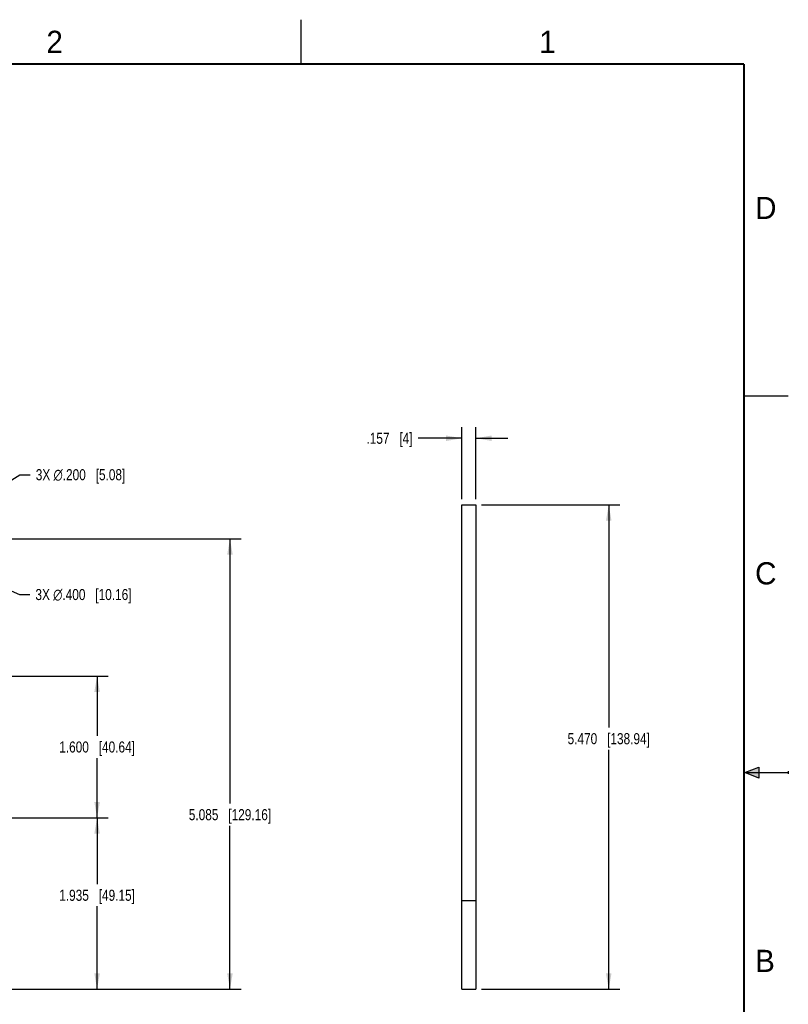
# Model space of a CAD drawing. Header units: inches. Extents: x 0 to 22, y 0 to 17.
# Tile 8 of 8: x 13.3 to 22, y 5.9 to 17. Entities that reach past the tile are written whole.
import ezdxf

# ---------------------------------------------------------------- set-up
doc = ezdxf.new("R2010")
doc.units = ezdxf.units.IN
doc.header["$LTSCALE"] = 1.21
doc.header["$MEASUREMENT"] = 0
doc.layers.get('0').update_dxf_attribs({"linetype": 'CONTINUOUS'})
doc.layers.add('DIMENSIONS', color=7, linetype='CONTINUOUS')
doc.styles.get("Standard").update_dxf_attribs({"font": 'txt', "width": 0.8})
doc.styles.add('TEXTSTYLE_2', font='txt')
doc.dimstyles.new('DIMSTYLE_1', dxfattribs={"dimtxt": 0.125, "dimasz": 0.18, "dimexe": 0.125, "dimexo": 0.0625, "dimgap": 0.0625, "dimtad": 0, "dimtih": 1, "dimtoh": 1, "dimdec": 3, "dimzin": 4, "dimdsep": 46, "dimtxsty": 'STANDARD', "dimblk": '_FILLED', "dimblk1": '_FILLED', "dimblk2": '_FILLED', "dimcen": 0.09, "dimadec": 0, "dimazin": 0, "dimtp": 0.01, "dimtm": 0.01, "dimtfac": 1, "dimtdec": 3, "dimtofl": 0, "dimtmove": 0, "dimatfit": 3, "dimldrblk": '_FILLED', "dimfxl": 1, "dimtolj": 1, "dimtzin": 4, "dimarcsym": 0})
doc.dimstyles.new('DIMSTYLE_2', dxfattribs={"dimtxt": 0.125, "dimasz": 0.18, "dimexe": 0.125, "dimexo": 0.0625, "dimgap": 0.09, "dimtad": 0, "dimtih": 1, "dimtoh": 1, "dimdec": 3, "dimzin": 4, "dimdsep": 46, "dimtxsty": 'STANDARD', "dimblk": '_FILLED', "dimblk1": '_FILLED', "dimblk2": '_FILLED', "dimcen": 0.09, "dimadec": 0, "dimazin": 0, "dimtp": 0.01, "dimtm": 0.01, "dimtfac": 1, "dimtdec": 3, "dimtofl": 0, "dimtmove": 0, "dimatfit": 2, "dimldrblk": '_FILLED', "dimfxl": 1, "dimtolj": 1, "dimtzin": 4, "dimarcsym": 0})

# ---------------------------------------------------------------- blocks, each defined once
blk = doc.blocks.new('_FILLED')
at = {"color": 0, "linetype": 'BYBLOCK'}
blk.add_solid([(0, 0), (-1, 0.174), (-1, -0.174)], dxfattribs=at)
blk = doc.blocks.new('*D7')
at = {"layer": 'DIMENSIONS', "color": 2, "linetype": 'CONTINUOUS'}
for p, q in [((12.422, 11.293), (13.325, 11.863)), ((13.325, 11.863), (13.442, 11.863))]:
    blk.add_line(p, q, dxfattribs=at)
at = {"layer": 'DIMENSIONS', "color": 2, "linetype": 'CONTINUOUS', "xscale": 0.18, "yscale": 0.18, "zscale": 0.18, "rotation": 212.2649345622}
blk.add_blockref('_FILLED', (12.422, 11.293), dxfattribs=at)
at = {"layer": 'DIMENSIONS', "color": 2, "linetype": 'CONTINUOUS', "insert": (13.505, 11.926), "char_height": 0.125, "width": 1.59167, "attachment_point": 1, "line_spacing_factor": 0.9}
blk.add_mtext('3X \\Fgdt;{\\Fgdt;n}\\Ftxt;.200{\\Ftxt.shx;\\W1.000000;\\H0.125000; }[5.08]', dxfattribs=at)
blk = doc.blocks.new('*D8')
at = {"layer": 'DIMENSIONS', "color": 2, "linetype": 'CONTINUOUS'}
for p, q in [((12.521, 10.86), (13.321, 10.51)), ((13.321, 10.51), (13.439, 10.51))]:
    blk.add_line(p, q, dxfattribs=at)
at = {"layer": 'DIMENSIONS', "color": 2, "linetype": 'CONTINUOUS', "xscale": 0.18, "yscale": 0.18, "zscale": 0.18, "rotation": 156.4216960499}
blk.add_blockref('_FILLED', (12.521, 10.86), dxfattribs=at)
at = {"layer": 'DIMENSIONS', "color": 2, "linetype": 'CONTINUOUS', "insert": (13.501, 10.573), "char_height": 0.125, "width": 1.69167, "attachment_point": 1, "line_spacing_factor": 0.9}
blk.add_mtext('3X \\Fgdt;{\\Fgdt;n}\\Ftxt;.400{\\Ftxt.shx;\\W1.000000;\\H0.125000; }[10.16]', dxfattribs=at)
blk = doc.blocks.new('*D11')
at = {"layer": 'DIMENSIONS', "color": 2, "linetype": 'CONTINUOUS'}
for p, q in [((10.124, 7.99), (14.322, 7.99)), ((14.197, 7.99), (14.197, 7.241)), ((14.197, 6.055), (14.197, 6.991)), ((8.907, 6.055), (14.322, 6.055))]:
    blk.add_line(p, q, dxfattribs=at)
at = {"layer": 'DIMENSIONS', "color": 2, "linetype": 'CONTINUOUS', "xscale": 0.18, "yscale": 0.18, "zscale": 0.18}
for p, rotation in [((14.197, 7.99), 90), ((14.197, 6.055), 270)]:
    blk.add_blockref('_FILLED', p, dxfattribs=dict(at, rotation=rotation))
at = {"layer": 'DIMENSIONS', "color": 2, "linetype": 'CONTINUOUS', "insert": (14.197, 7.178), "char_height": 0.125, "width": 1.325, "attachment_point": 2, "line_spacing_factor": 0.9}
blk.add_mtext('1.935{\\Ftxt.shx;\\W1.000000;\\H0.125000; }[49.15]', dxfattribs=at)
blk = doc.blocks.new('*D12')
at = {"layer": 'DIMENSIONS', "color": 2, "linetype": 'CONTINUOUS'}
for p, q in [((10.13, 9.59), (14.322, 9.59)), ((14.197, 9.59), (14.197, 8.915)), ((14.197, 7.99), (14.197, 8.665)), ((10.124, 7.99), (14.322, 7.99))]:
    blk.add_line(p, q, dxfattribs=at)
at = {"layer": 'DIMENSIONS', "color": 2, "linetype": 'CONTINUOUS', "xscale": 0.18, "yscale": 0.18, "zscale": 0.18}
for p, rotation in [((14.197, 9.59), 90), ((14.197, 7.99), 270)]:
    blk.add_blockref('_FILLED', p, dxfattribs=dict(at, rotation=rotation))
at = {"layer": 'DIMENSIONS', "color": 2, "linetype": 'CONTINUOUS', "insert": (14.197, 8.852), "char_height": 0.125, "width": 1.325, "attachment_point": 2, "line_spacing_factor": 0.9}
blk.add_mtext('1.600{\\Ftxt.shx;\\W1.000000;\\H0.125000; }[40.64]', dxfattribs=at)
blk = doc.blocks.new('*D13')
at = {"layer": 'DIMENSIONS', "color": 2, "linetype": 'CONTINUOUS'}
for p, q in [((12.133, 11.14), (15.822, 11.14)), ((15.697, 11.14), (15.697, 8.151)), ((15.697, 6.055), (15.697, 7.901)), ((8.907, 6.055), (15.822, 6.055))]:
    blk.add_line(p, q, dxfattribs=at)
at = {"layer": 'DIMENSIONS', "color": 2, "linetype": 'CONTINUOUS', "xscale": 0.18, "yscale": 0.18, "zscale": 0.18}
for p, rotation in [((15.697, 11.14), 90), ((15.697, 6.055), 270)]:
    blk.add_blockref('_FILLED', p, dxfattribs=dict(at, rotation=rotation))
at = {"layer": 'DIMENSIONS', "color": 2, "linetype": 'CONTINUOUS', "insert": (15.697, 8.088), "char_height": 0.125, "width": 1.425, "attachment_point": 2, "line_spacing_factor": 0.9}
blk.add_mtext('5.085{\\Ftxt.shx;\\W1.000000;\\H0.125000; }[129.16]', dxfattribs=at)
blk = doc.blocks.new('*D17')
at = {"layer": 'DIMENSIONS', "color": 2, "linetype": 'CONTINUOUS'}
for p, q in [((18.536, 11.525), (20.098, 11.525)), ((19.973, 11.525), (19.973, 9.008)), ((19.973, 6.055), (19.973, 8.758)), ((18.536, 6.055), (20.098, 6.055))]:
    blk.add_line(p, q, dxfattribs=at)
at = {"layer": 'DIMENSIONS', "color": 2, "linetype": 'CONTINUOUS', "xscale": 0.18, "yscale": 0.18, "zscale": 0.18}
for p, rotation in [((19.973, 11.525), 90), ((19.973, 6.055), 270)]:
    blk.add_blockref('_FILLED', p, dxfattribs=dict(at, rotation=rotation))
at = {"layer": 'DIMENSIONS', "color": 2, "linetype": 'CONTINUOUS', "insert": (19.973, 8.946), "char_height": 0.125, "width": 1.425, "attachment_point": 2, "line_spacing_factor": 0.9}
blk.add_mtext('5.470{\\Ftxt.shx;\\W1.000000;\\H0.125000; }[138.94]', dxfattribs=at)
blk = doc.blocks.new('*D18')
at = {"layer": 'DIMENSIONS', "color": 2, "linetype": 'CONTINUOUS'}
for p, q in [((18.316, 11.587), (18.316, 12.4)), ((18.473, 11.587), (18.473, 12.4)), ((18.316, 12.275), (17.82, 12.275)), ((18.473, 12.275), (18.833, 12.275))]:
    blk.add_line(p, q, dxfattribs=at)
at = {"layer": 'DIMENSIONS', "color": 2, "linetype": 'CONTINUOUS', "xscale": 0.18, "yscale": 0.18, "zscale": 0.18}
blk.add_blockref('_FILLED', (18.316, 12.275), dxfattribs=at)
at = {"layer": 'DIMENSIONS', "color": 2, "linetype": 'CONTINUOUS', "xscale": 0.18, "yscale": 0.18, "zscale": 0.18, "rotation": 180}
blk.add_blockref('_FILLED', (18.473, 12.275), dxfattribs=at)
at = {"layer": 'DIMENSIONS', "color": 2, "linetype": 'CONTINUOUS', "insert": (17.758, 12.337), "char_height": 0.125, "width": 0.825, "attachment_point": 3, "line_spacing_factor": 0.9}
blk.add_mtext('.157{\\Ftxt.shx;\\W1.000000;\\H0.125000; }[4]', dxfattribs=at)

msp = doc.modelspace()

# ---------------------------------------------------------------- hatches: boundary and pattern name
at = {"linetype": 'CONTINUOUS'}
msp.add_hatch(color=2, dxfattribs=at).paths.add_polyline_path([(21.6663, 8.5625), (21.6663, 8.4375), (21.51, 8.5)])

# ---------------------------------------------------------------- linework, layer by layer
at = {"color": 2, "linetype": 'CONTINUOUS'}
for p, q in [((16.5, 16.5), (16.5, 17)), ((22, 12.75), (21.5, 12.75)), ((21.51, 8.5), (21.6663, 8.5625)), ((21.6663, 8.5625), (21.6663, 8.4375)), ((21.51, 8.5), (22, 8.5)), ((21.6663, 8.4375), (21.51, 8.5)), ((22, 8.515), (22, 8.485))]:
    msp.add_line(p, q, dxfattribs=at)
at = {"color": 7, "linetype": 'CONTINUOUS'}
for p, q in [((18.3158, 6.0547), (18.3158, 11.5247)), ((18.3158, 11.5247), (18.4733, 11.5247)), ((18.3158, 7.0547), (18.4733, 7.0547)), ((18.3158, 6.0547), (18.4733, 6.0547))]:
    msp.add_line(p, q, dxfattribs=at)
at = {"color": 3, "linetype": 'CONTINUOUS'}
msp.add_line((18.4733, 11.5247), (18.4733, 6.0547), dxfattribs=at)
at = {"color": 7, "linetype": 'CONTINUOUS', "const_width": 0.02}
for points in [[(21.5, 16.5), (0.5, 16.5)], [(21.5, 0.5), (21.5, 16.5)]]:
    msp.add_lwpolyline(points, dxfattribs=at)

# ---------------------------------------------------------------- texts
at = {"color": 2, "linetype": 'CONTINUOUS', "char_height": 0.25, "width": 0.25, "attachment_point": 1, "line_spacing_factor": 0.9, "style": 'TEXTSTYLE_2'}
for s, insert in [('2', (13.625, 16.875)), ('1', (19.1875, 16.875)), ('D', (21.625, 15)), ('C', (21.625, 10.875)), ('B', (21.625, 6.5))]:
    msp.add_mtext(s, dxfattribs=dict(at, insert=insert))

# ---------------------------------------------------------------- dimensions: what is measured, and where the dimension line sits
at = {"layer": 'DIMENSIONS', "color": 2, "linetype": 'CONTINUOUS'}
for base, p1, p2, angle, picture, middle in [((18.31578, 12.27469), (18.47326, 11.52469), (18.31578, 11.52469), 180, '*D18', (17.34523, 12.27469)), ((19.9733, 11.5247), (18.4733, 6.0547), (18.4733, 11.5247), 90, '*D17', (19.9733, 8.8834)), ((15.6974, 11.1397), (8.8442, 6.0547), (12.07, 11.1397), 90, '*D13', (15.6974, 8.0258)), ((14.1974, 9.5897), (10.0617, 7.9897), (10.0672, 9.5897), 90, '*D12', (14.1974, 8.7897)), ((14.1974, 7.9897), (8.8442, 6.0547), (10.0617, 7.9897), 90, '*D11', (14.1974, 7.1159))]:
    dim = msp.add_linear_dim(base=base, p1=p1, p2=p2, angle=angle, dimstyle='DIMSTYLE_1', dxfattribs=at)
    dim.commit()
    dim.dimension.update_dxf_attribs({"geometry": picture, "text_midpoint": middle, "dimtype": 160})
for p1, p2, picture, middle in [((12.4219, 11.2931), (12.2528, 11.1863), '*D7', (14.3007, 11.8631)), ((12.5207, 10.8597), (12.1541, 11.0197), '*D8', (14.3469, 10.5104))]:
    dim = msp.add_diameter_dim_2p(p1=p1, p2=p2, text='3X %%c<>', dimstyle='DIMSTYLE_2', override={"dimpost": '<>'}, dxfattribs=at)
    dim.commit()
    dim.dimension.update_dxf_attribs({"geometry": picture, "text_midpoint": middle, "dimtype": 163})

doc.saveas('drawing.dxf')
